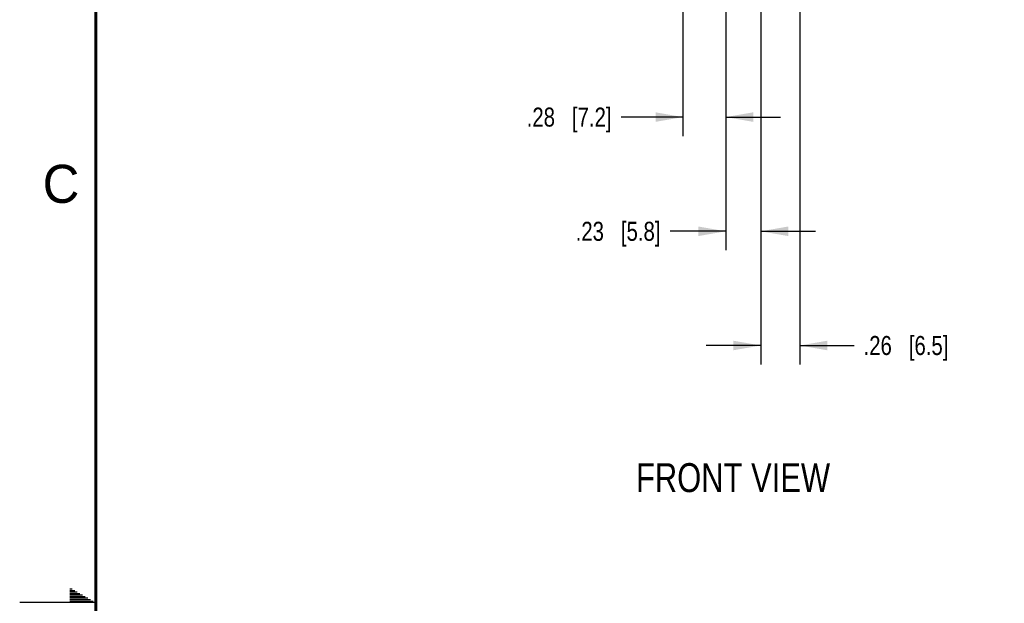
# Model space of a CAD drawing. Header units: inches. Extents: x 0 to 34, y 0 to 22.
# Tile 5 of 84: x 0 to 6.5, y 11 to 14.8. Entities that reach past the tile are written whole.
import ezdxf

# ---------------------------------------------------------------- set-up
doc = ezdxf.new("R2010")
doc.units = ezdxf.units.IN
doc.header["$LTSCALE"] = 1.87
doc.header["$MEASUREMENT"] = 0
doc.layers.get('0').update_dxf_attribs({"linetype": 'CONTINUOUS'})
doc.layers.add('DETAIL', color=7, linetype='CONTINUOUS')
doc.layers.add('DIMENSIONS', color=7, linetype='CONTINUOUS')
doc.styles.get("Standard").update_dxf_attribs({"font": 'txt', "width": 0.8})
doc.styles.add('TEXTSTYLE_2', font='txt')
doc.dimstyles.new('DIMSTYLE_2', dxfattribs={"dimtxt": 0.125, "dimasz": 0.18, "dimexe": 0.125, "dimexo": 0.0625, "dimgap": 0.0625, "dimtad": 0, "dimtih": 1, "dimtoh": 1, "dimzin": 4, "dimdsep": 46, "dimtxsty": 'STANDARD', "dimblk": '_FILLED', "dimblk1": '_FILLED', "dimblk2": '_FILLED', "dimcen": 0.09, "dimadec": 0, "dimazin": 0, "dimtp": 0.001, "dimtm": 0.001, "dimtfac": 1, "dimtofl": 0, "dimtmove": 0, "dimatfit": 3, "dimldrblk": '_FILLED', "dimfxl": 1, "dimtolj": 1, "dimtzin": 4, "dimarcsym": 0})

# ---------------------------------------------------------------- blocks, each defined once
blk = doc.blocks.new('_FILLED')
at = {"color": 0, "linetype": 'BYBLOCK'}
blk.add_solid([(0, 0), (-1, 0.174), (-1, -0.174)], dxfattribs=at)
blk = doc.blocks.new('*D25')
at = {"layer": 'DIMENSIONS', "color": 2, "linetype": 'CONTINUOUS'}
for p, q in [((4.6405, 15.5131), (4.6405, 14.063)), ((4.3585, 14.9255), (4.3585, 14.063)), ((4.3585, 14.188), (3.952, 14.188)), ((4.6405, 14.188), (5.0005, 14.188))]:
    blk.add_line(p, q, dxfattribs=at)
at = {"layer": 'DIMENSIONS', "color": 2, "linetype": 'CONTINUOUS', "xscale": 0.18, "yscale": 0.18, "zscale": 0.18}
blk.add_blockref('_FILLED', (4.3585, 14.188), dxfattribs=at)
at = {"layer": 'DIMENSIONS', "color": 2, "linetype": 'CONTINUOUS', "xscale": 0.18, "yscale": 0.18, "zscale": 0.18, "rotation": 180}
blk.add_blockref('_FILLED', (4.6405, 14.188), dxfattribs=at)
at = {"layer": 'DIMENSIONS', "color": 2, "linetype": 'CONTINUOUS', "insert": (3.8895, 14.2505), "char_height": 0.125, "width": 0.925, "attachment_point": 3, "line_spacing_factor": 0.9}
blk.add_mtext('.28{\\Ftxt.shx;\\W1.000000;\\H0.125000; }[7.2]', dxfattribs=at)
blk = doc.blocks.new('*D26')
at = {"layer": 'DIMENSIONS', "color": 2, "linetype": 'CONTINUOUS'}
for p, q in [((4.6405, 15.5131), (4.6405, 13.313)), ((4.8704, 15.5131), (4.8704, 13.313)), ((4.6405, 13.438), (4.2738, 13.438)), ((4.8704, 13.438), (5.2304, 13.438))]:
    blk.add_line(p, q, dxfattribs=at)
at = {"layer": 'DIMENSIONS', "color": 2, "linetype": 'CONTINUOUS', "xscale": 0.18, "yscale": 0.18, "zscale": 0.18}
blk.add_blockref('_FILLED', (4.6405, 13.438), dxfattribs=at)
at = {"layer": 'DIMENSIONS', "color": 2, "linetype": 'CONTINUOUS', "xscale": 0.18, "yscale": 0.18, "zscale": 0.18, "rotation": 180}
blk.add_blockref('_FILLED', (4.8704, 13.438), dxfattribs=at)
at = {"layer": 'DIMENSIONS', "color": 2, "linetype": 'CONTINUOUS', "insert": (4.2113, 13.5005), "char_height": 0.125, "width": 0.925, "attachment_point": 3, "line_spacing_factor": 0.9}
blk.add_mtext('.23{\\Ftxt.shx;\\W1.000000;\\H0.125000; }[5.8]', dxfattribs=at)
blk = doc.blocks.new('*D27')
at = {"layer": 'DIMENSIONS', "color": 2, "linetype": 'CONTINUOUS'}
for p, q in [((4.8704, 15.5131), (4.8704, 12.563)), ((5.1269, 15.2125), (5.1269, 12.563)), ((4.8704, 12.688), (4.5104, 12.688)), ((5.1269, 12.688), (5.4833, 12.688))]:
    blk.add_line(p, q, dxfattribs=at)
at = {"layer": 'DIMENSIONS', "color": 2, "linetype": 'CONTINUOUS', "xscale": 0.18, "yscale": 0.18, "zscale": 0.18}
blk.add_blockref('_FILLED', (4.8704, 12.688), dxfattribs=at)
at = {"layer": 'DIMENSIONS', "color": 2, "linetype": 'CONTINUOUS', "xscale": 0.18, "yscale": 0.18, "zscale": 0.18, "rotation": 180}
blk.add_blockref('_FILLED', (5.1269, 12.688), dxfattribs=at)
at = {"layer": 'DIMENSIONS', "color": 2, "linetype": 'CONTINUOUS', "insert": (5.5458, 12.7505), "char_height": 0.125, "width": 0.925, "attachment_point": 1, "line_spacing_factor": 0.9}
blk.add_mtext('.26{\\Ftxt.shx;\\W1.000000;\\H0.125000; }[6.5]', dxfattribs=at)

msp = doc.modelspace()

# ---------------------------------------------------------------- linework, layer by layer
at = {"color": 2, "linetype": 'CONTINUOUS'}
for p, q in [((0.3303, 11.09), (0.3441, 11.09)), ((0.3303, 11.08), (0.3614, 11.08)), ((0.3303, 11.07), (0.3788, 11.07)), ((0.3303, 11.06), (0.3961, 11.06)), ((0.3303, 11.05), (0.4134, 11.05)), ((0.3303, 11.04), (0.4307, 11.04)), ((0.3303, 11.03), (0.448, 11.03)), ((0.3303, 11.02), (0.4654, 11.02)), ((0.3303, 11.01), (0.4827, 11.01)), ((0.5, 11), (0, 11))]:
    msp.add_line(p, q, dxfattribs=at)
at = {"color": 7, "linetype": 'CONTINUOUS', "const_width": 0.02}
msp.add_lwpolyline([(0.5, 21.5), (0.5, 0.5)], dxfattribs=at)

# ---------------------------------------------------------------- texts
at = {"color": 2, "linetype": 'CONTINUOUS', "insert": (0.1508, 13.8746), "char_height": 0.25, "width": 0.25, "attachment_point": 1, "line_spacing_factor": 0.9, "style": 'TEXTSTYLE_2'}
msp.add_mtext('C', dxfattribs=at)
at = {"layer": 'DETAIL', "color": 2, "linetype": 'CONTINUOUS', "insert": (4.0501, 11.9152), "char_height": 0.19, "width": 1.52, "attachment_point": 1, "line_spacing_factor": 0.9}
msp.add_mtext('FRONT VIEW', dxfattribs=at)

# ---------------------------------------------------------------- dimensions: what is measured, and where the dimension line sits
at = {"layer": 'DIMENSIONS', "color": 2, "linetype": 'CONTINUOUS'}
for base, p1, p2, picture, middle in [((4.6405, 14.188), (4.3585, 14.988), (4.6405, 15.5756), '*D25', (3.427, 14.188)), ((4.8704, 13.438), (4.6405, 15.5756), (4.8704, 15.5756), '*D26', (3.7488, 13.438))]:
    dim = msp.add_linear_dim(base=base, p1=p1, p2=p2, dimstyle='DIMSTYLE_2', dxfattribs=at)
    dim.commit()
    dim.dimension.update_dxf_attribs({"geometry": picture, "text_midpoint": middle, "dimtype": 160})
dim = msp.add_linear_dim(base=(4.8704, 12.688), p1=(5.1269, 15.275), p2=(4.8704, 15.5756), angle=180, dimstyle='DIMSTYLE_2', dxfattribs=at)
dim.commit()
dim.dimension.update_dxf_attribs({"geometry": '*D27', "text_midpoint": (6.0083, 12.688), "dimtype": 160})

doc.saveas('drawing.dxf')
